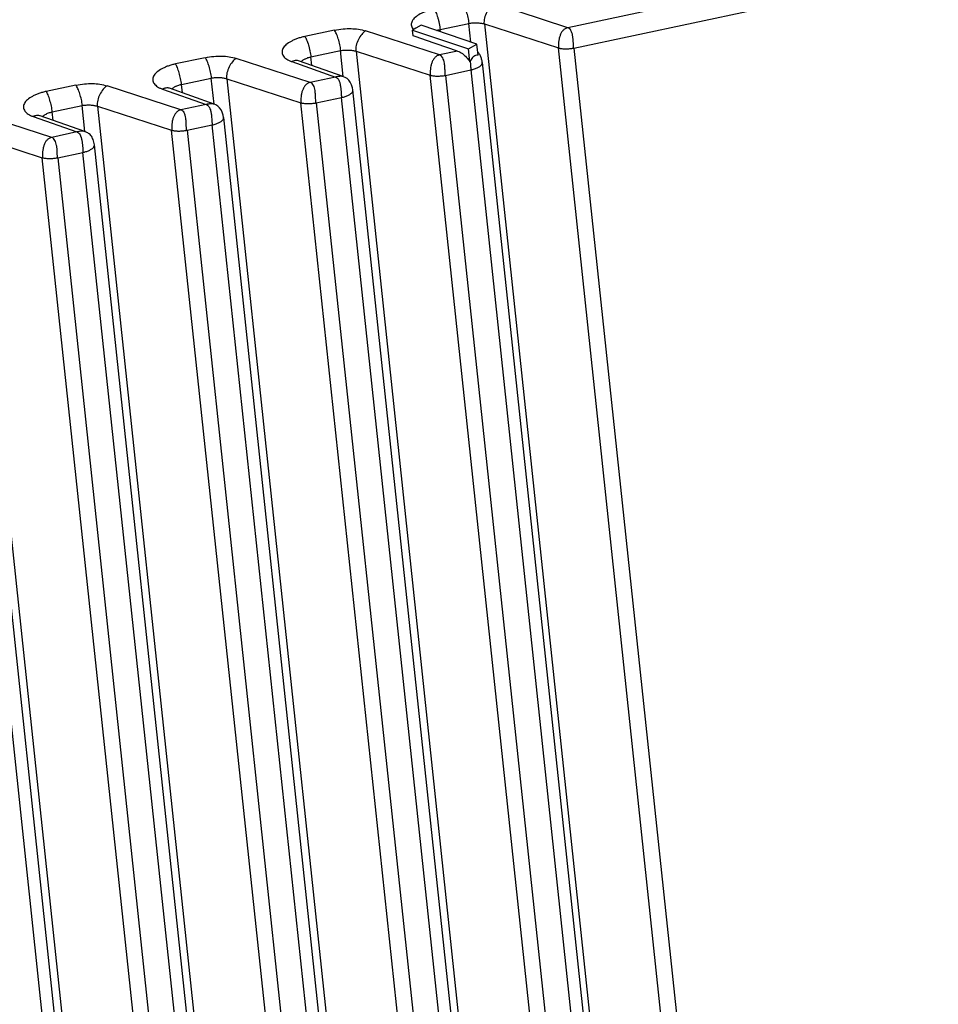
# Paper-space layout 'Layout1' of a CAD drawing. Header units: inches. Extents: x 29 to 351, y 58 to 234.
# Tile 21 of 104: x 105.84 to 108.11, y 71.85 to 74.28. Entities that reach past the tile are written whole.
import ezdxf

# ---------------------------------------------------------------- set-up
doc = ezdxf.new("R2010")
doc.units = ezdxf.units.IN
doc.header["$LTSCALE"] = 1.1
doc.header["$MEASUREMENT"] = 0
doc.layers.get('0').update_dxf_attribs({"linetype": 'CONTINUOUS'})
doc.layers.add('7_ALL_FEATURES', color=7, linetype='CONTINUOUS')

psp = doc.layouts.get("Layout1")

# ---------------------------------------------------------------- linework, layer by layer
at = {"color": 7, "linetype": 'Continuous'}
for p, q in [((106.8092, 74.238), (106.8076, 74.2527)), ((106.836, 74.2289), (106.8092, 74.238)), ((106.8375, 74.2284), (106.836, 74.2289)), ((106.8395, 74.2277), (106.8375, 74.2284)), ((106.9191, 74.2007), (106.8395, 74.2277)), ((106.9488, 74.1741), (106.9455, 74.2059)), ((106.9697, 74.1905), (106.9668, 74.2178)), ((106.9191, 74.2007), (106.8744, 74.1912)), ((106.9496, 74.1755), (106.9488, 74.1741))]:
    psp.add_line(p, q, dxfattribs=at)
for points, start_tangent, end_tangent in [([(106.8609, 74.3045), (106.8516, 74.3022), (106.8427, 74.2994), (106.8344, 74.2961), (106.8268, 74.2924), (106.8144, 74.284), (106.8099, 74.2794), (106.8084, 74.2775)], (-0.980696, -0.195541), (-0.571045, -0.820918)), ([(106.8084, 74.2775), (106.8067, 74.2747), (106.805, 74.2699), (106.8047, 74.2654)], (-0.571045, -0.820918), (0.070796, -0.997491)), ([(106.8047, 74.2654), (106.8047, 74.2651), (106.8082, 74.256), (106.8099, 74.2539)], (0.070796, -0.997491), (0.659095, -0.752059)), ([(106.9191, 74.2007), (106.9309, 74.1945)], (0.947025, -0.32116), (0.814409, -0.580292)), ([(106.9309, 74.1945), (106.9411, 74.1852)], (0.814409, -0.580292), (0.655739, -0.754988)), ([(106.9411, 74.1852), (106.9488, 74.1741)], (0.655739, -0.754988), (0.479462, -0.877563)), ([(106.9561, 74.1845), (106.9495, 74.1754)], (-0.671953, -0.740594), (-0.478006, -0.878357)), ([(106.9697, 74.1905), (106.9633, 74.1901), (106.9561, 74.1845)], (-0.941198, 0.337855), (-0.671953, -0.740594)), ([(106.9499, 74.1761), (106.9509, 74.1647), (106.9515, 74.154)], (0.106063, -0.994359), (0.024498, -0.9997))]:
    psp.add_spline(points, degree=3, dxfattribs=dict(at, start_tangent=start_tangent, end_tangent=end_tangent))
at = {"layer": '7_ALL_FEATURES', "color": 7, "linetype": 'Continuous'}
for p, q in [((108.0903, 74.4497), (107.1909, 74.2585)), ((107.2058, 74.2081), (108.1053, 74.3994)), ((107.1909, 74.2585), (107.0083, 74.3178)), ((106.6151, 74.2522), (106.5418, 74.2366)), ((106.8744, 74.1912), (106.6918, 74.2505)), ((106.8155, 74.2571), (106.8076, 74.2527)), ((106.8076, 74.2527), (106.9455, 74.2059)), ((106.829, 74.2645), (106.8155, 74.2571)), ((106.9668, 74.2178), (106.829, 74.2645)), ((106.8758, 74.2541), (106.9466, 74.2692)), ((106.8764, 74.2485), (106.8758, 74.2541)), ((106.9515, 74.223), (106.9466, 74.2692)), ((106.985, 74.2676), (107.458, 69.8086)), ((106.985, 74.2676), (107.1676, 74.2083)), ((106.5568, 74.1863), (106.63, 74.2019)), ((106.6368, 74.1376), (106.63, 74.2019)), ((106.9455, 74.2059), (106.9668, 74.2178)), ((107.6389, 69.7647), (107.1676, 74.2083)), ((107.2058, 74.2081), (107.6772, 69.7645)), ((106.2961, 74.1844), (106.2228, 74.1688)), ((106.5553, 74.1233), (106.3727, 74.1826)), ((106.559, 74.1652), (106.5568, 74.1863)), ((106.6684, 74.2003), (107.1414, 69.7413)), ((106.6684, 74.2003), (106.851, 74.141)), ((106.5099, 74.1746), (106.6175, 74.1366)), ((106.5266, 74.1767), (106.5264, 74.1767)), ((106.6368, 74.1376), (106.5266, 74.1766)), ((106.8893, 74.1408), (106.9515, 74.154)), ((106.9515, 74.154), (107.4228, 69.7105)), ((106.9797, 74.1726), (107.451, 69.7296)), ((106.2377, 74.1184), (106.311, 74.134)), ((106.3178, 74.0698), (106.311, 74.134)), ((106.3494, 74.1324), (106.8224, 69.6734)), ((106.3494, 74.1324), (106.532, 74.0732)), ((106.6175, 74.1366), (106.5553, 74.1233)), ((106.6373, 74.1375), (106.6369, 74.1376)), ((107.3224, 69.6974), (106.851, 74.141)), ((106.8893, 74.1408), (107.3606, 69.6972)), ((105.9771, 74.1165), (105.9038, 74.101)), ((106.2363, 74.0555), (106.0537, 74.1148)), ((106.1909, 74.1068), (106.2985, 74.0687)), ((106.2075, 74.1088), (106.2074, 74.1089)), ((106.3178, 74.0698), (106.2076, 74.1088)), ((106.24, 74.0973), (106.2377, 74.1184)), ((107.132, 69.6618), (106.6607, 74.1047)), ((106.5703, 74.073), (106.6324, 74.0862)), ((107.1038, 69.6426), (106.6324, 74.0862)), ((105.9187, 74.0506), (105.992, 74.0662)), ((105.9988, 74.002), (105.992, 74.0662)), ((106.0304, 74.0646), (106.5034, 69.6056)), ((106.0304, 74.0646), (106.213, 74.0053)), ((106.2985, 74.0687), (106.2363, 74.0555)), ((106.3183, 74.0696), (106.3179, 74.0698)), ((107.0033, 69.6295), (106.532, 74.0732)), ((106.5703, 74.073), (107.0416, 69.6294)), ((105.9173, 73.9877), (105.7347, 74.047)), ((105.8718, 74.039), (105.9795, 74.0009)), ((105.8885, 74.041), (105.8883, 74.041)), ((105.9988, 74.002), (105.8886, 74.041)), ((105.921, 74.0295), (105.9187, 74.0506)), ((106.813, 69.594), (106.3417, 74.0369)), ((106.2512, 74.0052), (106.3134, 74.0184)), ((106.7847, 69.5748), (106.3134, 74.0184)), ((105.7114, 73.9968), (106.1843, 69.5378)), ((105.7114, 73.9968), (105.8939, 73.9375)), ((105.9795, 74.0009), (105.9173, 73.9877)), ((105.9993, 74.0018), (105.9988, 74.0019)), ((106.6843, 69.5617), (106.213, 74.0053)), ((106.2512, 74.0052), (106.7226, 69.5616)), ((106.4939, 69.5261), (106.0227, 73.9691)), ((106.3653, 69.4939), (105.8939, 73.9375)), ((105.9322, 73.9373), (105.9944, 73.9505)), ((105.9322, 73.9373), (106.4035, 69.4937)), ((106.4657, 69.507), (105.9944, 73.9505)), ((106.1749, 69.4583), (105.7036, 73.9012)), ((106.1467, 69.4391), (105.6753, 73.8827))]:
    psp.add_line(p, q, dxfattribs=at)
for points in [[(106.9762, 74.1866), (106.9754, 74.1886), (106.9744, 74.1904), (106.9734, 74.1922), (106.9723, 74.1938), (106.9712, 74.1953), (106.9699, 74.1968), (106.969, 74.1978)], [(106.9797, 74.1725), (106.9795, 74.1739), (106.9792, 74.1762), (106.9788, 74.1784), (106.9783, 74.1805), (106.9777, 74.1826), (106.977, 74.1846), (106.9762, 74.1866)], [(106.6606, 74.1046), (106.6597, 74.1103), (106.6573, 74.1175), (106.6541, 74.1236), (106.6503, 74.1286), (106.646, 74.1326), (106.6415, 74.1355), (106.6373, 74.1374)], [(106.3416, 74.0367), (106.3406, 74.0425), (106.3383, 74.0497), (106.3351, 74.0558), (106.3313, 74.0608), (106.327, 74.0648), (106.3225, 74.0677), (106.3183, 74.0696)], [(106.0226, 73.969), (106.0221, 73.9725), (106.0214, 73.9759), (106.0206, 73.9791), (106.0195, 73.9822), (106.0183, 73.9851), (106.0168, 73.9878), (106.0153, 73.9902), (106.0136, 73.9924), (106.0118, 73.9943), (106.0099, 73.996), (106.008, 73.9975), (106.006, 73.9987), (106.0041, 73.9997), (106.0022, 74.0006), (106.0007, 74.0012), (105.9993, 74.0017)]]:
    psp.add_lwpolyline(points, dxfattribs=at)
for points, start_tangent, end_tangent in [([(106.8609, 74.3045), (106.863, 74.3009), (106.8654, 74.2961), (106.8677, 74.2901), (106.8699, 74.2834), (106.8719, 74.276), (106.8736, 74.2684), (106.8749, 74.2609), (106.8758, 74.2541)], (0.580168, -0.814497), (0.10579, -0.994388)), ([(106.9473, 74.2693), (106.9449, 74.2838), (106.941, 74.2983), (106.9363, 74.3108), (106.934, 74.3158), (106.9317, 74.3195)], (-0.105582, 0.994411), (-0.587313, 0.80936)), ([(107.0083, 74.3178), (106.9988, 74.3093), (106.9907, 74.2967), (106.9854, 74.282), (106.9842, 74.2678)], (-0.868346, -0.495958), (0.10548, -0.994421)), ([(106.6308, 74.202), (106.6283, 74.2165), (106.6244, 74.231), (106.6198, 74.2435), (106.6174, 74.2485), (106.6151, 74.2522)], (-0.105581, 0.994411), (-0.596328, 0.802741)), ([(106.6152, 74.2522), (106.6363, 74.2554), (106.6559, 74.2562), (106.6743, 74.2546), (106.6918, 74.2505)], (0.979557, 0.201168), (0.953961, -0.299931)), ([(106.6918, 74.2505), (106.6822, 74.242), (106.6741, 74.2293), (106.6688, 74.2147), (106.6677, 74.2005)], (-0.868348, -0.495956), (0.10548, -0.994421)), ([(106.8675, 74.2518), (106.871, 74.2529), (106.8758, 74.2541)], (0.9442, 0.329372), (0.977914, 0.209006)), ([(106.9466, 74.2692), (106.9473, 74.2693), (106.9567, 74.2704), (106.9666, 74.2705), (106.9761, 74.2696), (106.9842, 74.2678), (106.985, 74.2675)], (0.981959, 0.189095), (0.945384, -0.325959)), ([(107.1909, 74.2585), (107.1843, 74.2559), (107.179, 74.2515), (107.1748, 74.2456), (107.1717, 74.2386), (107.1705, 74.2349), (107.1695, 74.231), (107.1683, 74.2231), (107.1679, 74.2154), (107.168, 74.2116), (107.1683, 74.2081)], (-0.978136, -0.207966), (0.10548, -0.994421)), ([(107.2051, 74.208), (107.2049, 74.2114), (107.2048, 74.2152), (107.2047, 74.219), (107.2045, 74.223), (107.2043, 74.2269), (107.2039, 74.2309), (107.2034, 74.2349), (107.2028, 74.2387), (107.2012, 74.2455), (107.1988, 74.2513), (107.1955, 74.2558), (107.1909, 74.2585)], (-0.052207, 0.998636), (-0.944048, 0.329808)), ([(106.5418, 74.2366), (106.5325, 74.2344), (106.5236, 74.2316), (106.5154, 74.2283), (106.5078, 74.2246), (106.4954, 74.2162), (106.4909, 74.2116), (106.4877, 74.2068), (106.486, 74.202), (106.4857, 74.1972), (106.4892, 74.1882), (106.4974, 74.1805), (106.5031, 74.1773), (106.5099, 74.1746)], (-0.980698, -0.19553), (0.951136, -0.308771)), ([(106.5418, 74.2366), (106.544, 74.2331), (106.5463, 74.2282), (106.5487, 74.2223), (106.5509, 74.2155), (106.5529, 74.2082), (106.5545, 74.2006), (106.5559, 74.1931), (106.5568, 74.1863)], (0.580157, -0.814505), (0.105488, -0.994421)), ([(106.63, 74.2019), (106.6308, 74.202), (106.6402, 74.2031), (106.6501, 74.2032), (106.6596, 74.2023), (106.6677, 74.2005), (106.6684, 74.2002)], (0.98196, 0.189091), (0.945383, -0.32596)), ([(107.1676, 74.2083), (107.1683, 74.2081), (107.1701, 74.2077), (107.172, 74.2073), (107.1763, 74.2067), (107.181, 74.2064), (107.1834, 74.2063), (107.1859, 74.2063), (107.1909, 74.2064), (107.1959, 74.2067), (107.2007, 74.2072), (107.2051, 74.208), (107.2058, 74.2081)], (0.958533, -0.28498), (0.978888, 0.204395)), ([(106.2961, 74.1844), (106.3172, 74.1876), (106.3369, 74.1883), (106.3553, 74.1867), (106.3727, 74.1826)], (0.979616, 0.200879), (0.953963, -0.299925)), ([(106.3119, 74.1342), (106.3095, 74.1489), (106.3056, 74.1633), (106.3009, 74.1757), (106.2984, 74.1806), (106.2961, 74.1844)], (-0.10548, 0.994421), (-0.587312, 0.80936)), ([(106.3727, 74.1826), (106.3632, 74.1742), (106.3551, 74.1615), (106.3498, 74.1469), (106.3487, 74.1326)], (-0.868349, -0.495954), (0.10548, -0.994421)), ([(106.5263, 74.1764), (106.5259, 74.1766), (106.5208, 74.1775), (106.5154, 74.1768), (106.5099, 74.1746)], (-0.942208, 0.335028), (-0.880753, -0.473576)), ([(106.5326, 74.1747), (106.5335, 74.1755), (106.5395, 74.1799), (106.5429, 74.1817)], (0.697551, 0.716535), (0.903174, 0.429274)), ([(106.5429, 74.1817), (106.5433, 74.1818), (106.5475, 74.1836), (106.552, 74.1851), (106.5568, 74.1863)], (0.903174, 0.429274), (0.978026, 0.208483)), ([(106.8744, 74.1912), (106.8678, 74.1886), (106.8624, 74.1841), (106.8583, 74.1783), (106.8551, 74.1713), (106.8539, 74.1676), (106.853, 74.1637), (106.8518, 74.1558), (106.8514, 74.1481), (106.8518, 74.1408)], (-0.978133, -0.207978), (0.10548, -0.994421)), ([(106.8885, 74.1407), (106.8883, 74.1442), (106.8881, 74.1479), (106.888, 74.1518), (106.8878, 74.1557), (106.8876, 74.1596), (106.8874, 74.1635), (106.8869, 74.1674), (106.8864, 74.1711), (106.8846, 74.1779), (106.8822, 74.1837), (106.8788, 74.1882), (106.8744, 74.1912)], (-0.072955, 0.997335), (-0.916444, 0.400163)), ([(106.2228, 74.1688), (106.2135, 74.1666), (106.2046, 74.1638), (106.1963, 74.1605), (106.1887, 74.1568), (106.1763, 74.1483), (106.1718, 74.1438), (106.1687, 74.139), (106.167, 74.1342), (106.1667, 74.1294), (106.1677, 74.1247), (106.1701, 74.1204), (106.1784, 74.1127), (106.1841, 74.1095), (106.1909, 74.1068)], (-0.979803, -0.199966), (0.945853, -0.324595)), ([(106.2377, 74.1184), (106.2368, 74.1253), (106.2354, 74.1326), (106.2317, 74.1473), (106.2273, 74.1601), (106.225, 74.1651), (106.2239, 74.1672), (106.2228, 74.1688)], (-0.10548, 0.994421), (-0.587313, 0.80936)), ([(106.9515, 74.154), (106.9539, 74.1546), (106.9563, 74.1552), (106.9608, 74.1566), (106.965, 74.1581), (106.9688, 74.1599), (106.9749, 74.1638), (106.9771, 74.1658), (106.9786, 74.1679), (106.9797, 74.1722), (106.9797, 74.1725)], (0.978672, 0.205428), (-0.109534, 0.993983)), ([(106.311, 74.134), (106.3119, 74.1342), (106.3213, 74.1353), (106.3312, 74.1354), (106.3406, 74.1345), (106.3487, 74.1326), (106.3494, 74.1324)], (0.981408, 0.191931), (0.945513, -0.325585)), ([(106.6369, 74.1375), (106.6358, 74.1378), (106.6303, 74.1384), (106.6273, 74.1382), (106.6242, 74.1378), (106.6209, 74.1373), (106.6192, 74.1369), (106.6175, 74.1366)], (-0.952356, 0.304989), (-0.975502, -0.219991)), ([(106.6175, 74.1366), (106.6188, 74.136), (106.62, 74.1354), (106.6221, 74.1337), (106.624, 74.1316), (106.624, 74.1315)], (0.942708, -0.333618), (0.58802, -0.808846)), ([(106.624, 74.1315), (106.6255, 74.1291), (106.6279, 74.1231), (106.6288, 74.1198), (106.6295, 74.1162), (106.6301, 74.1125), (106.6303, 74.1112)], (0.58802, -0.808846), (0.125209, -0.99213)), ([(106.851, 74.141), (106.8518, 74.1408), (106.8555, 74.14), (106.8598, 74.1394), (106.8644, 74.1391), (106.8669, 74.139), (106.8693, 74.139), (106.8744, 74.1391), (106.8793, 74.1394), (106.8841, 74.1399), (106.8885, 74.1407), (106.8893, 74.1408)], (0.958845, -0.283931), (0.978888, 0.204396)), ([(105.9771, 74.1165), (105.9982, 74.1198), (106.0179, 74.1205), (106.0363, 74.1189), (106.0537, 74.1148)], (0.979614, 0.200889), (0.953964, -0.299921)), ([(105.9929, 74.0664), (105.9905, 74.0811), (105.9865, 74.0955), (105.9818, 74.1078), (105.9794, 74.1127), (105.9771, 74.1165)], (-0.10548, 0.994421), (-0.587313, 0.80936)), ([(106.0537, 74.1148), (106.0442, 74.1064), (106.0361, 74.0937), (106.0308, 74.0791), (106.0296, 74.0648)], (-0.86835, -0.495951), (0.10548, -0.994421)), ([(106.2073, 74.1086), (106.2069, 74.1088), (106.2017, 74.1096), (106.1963, 74.109), (106.1936, 74.1081), (106.1909, 74.1068)], (-0.942396, 0.3345), (-0.880754, -0.473573)), ([(106.2136, 74.1068), (106.2144, 74.1076), (106.2205, 74.1121), (106.2239, 74.1138)], (0.697556, 0.71653), (0.903176, 0.429269)), ([(106.2239, 74.1138), (106.2243, 74.114), (106.2284, 74.1158), (106.233, 74.1172), (106.2377, 74.1184)], (0.903176, 0.429269), (0.978027, 0.20848)), ([(106.5553, 74.1233), (106.5488, 74.1207), (106.5434, 74.1163), (106.5392, 74.1104), (106.5361, 74.1035), (106.5349, 74.0998), (106.534, 74.0959), (106.5327, 74.088), (106.5324, 74.0802), (106.5327, 74.0729)], (-0.978133, -0.20798), (0.10548, -0.994421)), ([(106.5693, 74.0728), (106.5688, 74.0799), (106.5684, 74.0876), (106.5682, 74.0914), (106.5679, 74.0954), (106.5676, 74.0993), (106.5671, 74.103), (106.5656, 74.11), (106.5634, 74.116), (106.5601, 74.1205), (106.5553, 74.1233)], (-0.10548, 0.994421), (-0.951081, 0.308942)), ([(106.6303, 74.1112), (106.6306, 74.1087), (106.6313, 74.1009), (106.6318, 74.0933), (106.6321, 74.0897), (106.6324, 74.0862)], (0.125209, -0.99213), (0.10548, -0.994421)), ([(106.6324, 74.0862), (106.6418, 74.0887), (106.6497, 74.0921), (106.6558, 74.0959), (106.6581, 74.098), (106.6596, 74.1001), (106.6605, 74.1022), (106.6607, 74.1043), (106.6606, 74.1046)], (0.978672, 0.205427), (-0.114293, 0.993447)), ([(105.9038, 74.101), (105.8945, 74.0987), (105.8856, 74.0959), (105.8773, 74.0927), (105.8697, 74.0889), (105.8573, 74.0805), (105.8528, 74.0759), (105.8497, 74.0712), (105.8479, 74.0664), (105.8476, 74.0616), (105.8487, 74.0569), (105.8511, 74.0525), (105.8594, 74.0449), (105.8651, 74.0417), (105.8718, 74.039)], (-0.979804, -0.199961), (0.945849, -0.324607)), ([(105.9187, 74.0506), (105.9178, 74.0574), (105.9164, 74.0647), (105.9127, 74.0794), (105.9082, 74.0923), (105.906, 74.0973), (105.9049, 74.0993), (105.9038, 74.101)], (-0.10548, 0.994421), (-0.587314, 0.809359)), ([(105.992, 74.0662), (105.9929, 74.0664), (106.0023, 74.0675), (106.0121, 74.0676), (106.0216, 74.0667), (106.0296, 74.0648), (106.0304, 74.0646)], (0.98141, 0.191924), (0.945513, -0.325585)), ([(106.2363, 74.0555), (106.2297, 74.0529), (106.2244, 74.0485), (106.2202, 74.0426), (106.2171, 74.0357), (106.2159, 74.032), (106.2149, 74.028), (106.2137, 74.0202), (106.2133, 74.0124), (106.2137, 74.0051)], (-0.978133, -0.207979), (0.10548, -0.994421)), ([(106.2503, 74.005), (106.2497, 74.0121), (106.2493, 74.0197), (106.2492, 74.0236), (106.2489, 74.0275), (106.2485, 74.0314), (106.2481, 74.0352), (106.2466, 74.0422), (106.2444, 74.0481), (106.241, 74.0527), (106.2363, 74.0555)], (-0.10548, 0.994421), (-0.951081, 0.308942)), ([(106.3178, 74.0697), (106.3167, 74.07), (106.3113, 74.0706), (106.3083, 74.0704), (106.3052, 74.07), (106.3019, 74.0694), (106.3002, 74.0691), (106.2985, 74.0687)], (-0.952357, 0.304985), (-0.975497, -0.220012)), ([(106.2985, 74.0687), (106.2998, 74.0682), (106.301, 74.0675), (106.3031, 74.0659), (106.3049, 74.0638), (106.305, 74.0637)], (0.942708, -0.333618), (0.588024, -0.808843)), ([(106.305, 74.0637), (106.3065, 74.0613), (106.3089, 74.0553), (106.3098, 74.0519), (106.3105, 74.0484), (106.3111, 74.0447), (106.3113, 74.0434)], (0.588024, -0.808843), (0.125212, -0.99213)), ([(106.532, 74.0732), (106.5327, 74.0729), (106.5365, 74.0721), (106.5407, 74.0716), (106.5453, 74.0713), (106.5478, 74.0712), (106.5502, 74.0711), (106.5552, 74.0712), (106.5601, 74.0716), (106.5649, 74.0721), (106.5693, 74.0728), (106.5703, 74.073)], (0.95898, -0.283474), (0.978242, 0.207465)), ([(105.8882, 74.0408), (105.8878, 74.0409), (105.8827, 74.0418), (105.8773, 74.0411), (105.8746, 74.0402), (105.8718, 74.039)], (-0.942397, 0.334498), (-0.880757, -0.473569)), ([(105.8946, 74.039), (105.8954, 74.0398), (105.9015, 74.0442), (105.9049, 74.046)], (0.697563, 0.716523), (0.90318, 0.429263)), ([(105.9049, 74.046), (105.9052, 74.0462), (105.9094, 74.0479), (105.9139, 74.0494), (105.9187, 74.0506)], (0.90318, 0.429263), (0.978027, 0.208477)), ([(106.3113, 74.0434), (106.3116, 74.0408), (106.3123, 74.0331), (106.3128, 74.0255), (106.3131, 74.0218), (106.3134, 74.0184)], (0.125212, -0.99213), (0.10548, -0.994421)), ([(106.3134, 74.0184), (106.3227, 74.0209), (106.3307, 74.0242), (106.3368, 74.0281), (106.339, 74.0302), (106.3406, 74.0323), (106.3415, 74.0344), (106.3416, 74.0365), (106.3416, 74.0367)], (0.978673, 0.205425), (-0.114293, 0.993447)), ([(105.9173, 73.9877), (105.9107, 73.9851), (105.9054, 73.9807), (105.9012, 73.9748), (105.898, 73.9678), (105.8969, 73.9641), (105.8959, 73.9602), (105.8947, 73.9523), (105.8943, 73.9446), (105.8947, 73.9373)], (-0.978135, -0.207971), (0.10548, -0.994421)), ([(105.9314, 73.9372), (105.9312, 73.9407), (105.9311, 73.9444), (105.9309, 73.9483), (105.9308, 73.9522), (105.9306, 73.9561), (105.9303, 73.96), (105.9299, 73.9639), (105.9293, 73.9676), (105.9276, 73.9744), (105.9251, 73.9802), (105.9217, 73.9847), (105.9173, 73.9877)], (-0.072953, 0.997335), (-0.916442, 0.400168)), ([(105.9988, 74.0019), (105.9977, 74.0022), (105.9923, 74.0027), (105.9861, 74.0022), (105.9829, 74.0016), (105.9812, 74.0013), (105.9795, 74.0009)], (-0.952359, 0.304978), (-0.975493, -0.22003)), ([(105.9795, 74.0009), (105.9807, 74.0004), (105.9818, 73.9997), (105.9839, 73.9981), (105.9873, 73.9937), (105.9895, 73.9886)], (0.935079, -0.354439), (0.328853, -0.944381)), ([(105.9895, 73.9886), (105.9898, 73.9879), (105.9907, 73.9846), (105.9915, 73.981), (105.9922, 73.9773)], (0.328853, -0.944381), (0.153042, -0.98822)), ([(106.213, 74.0053), (106.2137, 74.0051), (106.2174, 74.0043), (106.2217, 74.0038), (106.2263, 74.0034), (106.2287, 74.0033), (106.2312, 74.0033), (106.2362, 74.0034), (106.2411, 74.0037), (106.2459, 74.0042), (106.2503, 74.005), (106.2512, 74.0052)], (0.95898, -0.283472), (0.978243, 0.207464)), ([(105.9922, 73.9773), (105.9927, 73.9734), (105.9935, 73.9655), (105.994, 73.9577), (105.9942, 73.954), (105.9944, 73.9505)], (0.153042, -0.98822), (0.051448, -0.998676)), ([(105.9944, 73.9505), (105.9968, 73.9511), (105.9992, 73.9517), (106.0037, 73.9531), (106.0079, 73.9546), (106.0117, 73.9564), (106.0178, 73.9603), (106.02, 73.9623), (106.0216, 73.9644), (106.0226, 73.9687), (106.0226, 73.969)], (0.978674, 0.205421), (-0.10954, 0.993982)), ([(105.8939, 73.9375), (105.8947, 73.9373), (105.8984, 73.9365), (105.9027, 73.9359), (105.9073, 73.9356), (105.9098, 73.9355), (105.9123, 73.9355), (105.9173, 73.9356), (105.9223, 73.9359), (105.927, 73.9364), (105.9314, 73.9372), (105.9322, 73.9373)], (0.958846, -0.283927), (0.978889, 0.204393))]:
    psp.add_spline(points, degree=3, dxfattribs=dict(at, start_tangent=start_tangent, end_tangent=end_tangent))

doc.saveas('drawing.dxf')
